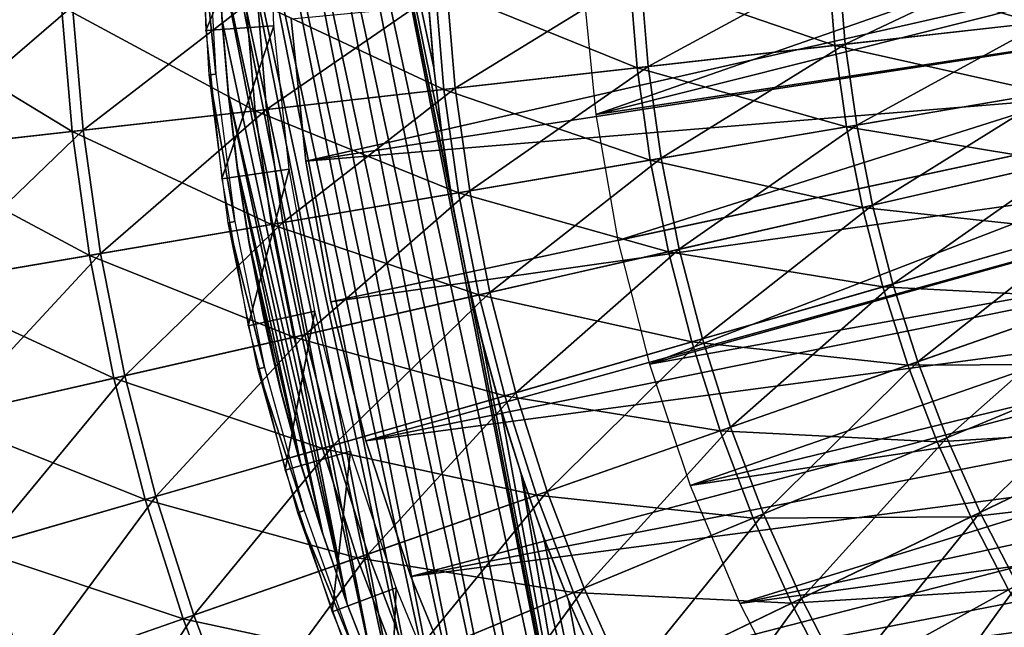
# Model space of a CAD drawing. Header units: millimetres. Extents: x -63 to 63, y -63 to 63.
# Tile 26 of 107: x -33 to -19, y -11 to -2. Entities that reach past the tile are written whole.
import ezdxf

# ---------------------------------------------------------------- set-up
doc = ezdxf.new("R2010")
doc.units = ezdxf.units.MM
doc.header["$LTSCALE"] = 106.095679
for name, color, linetype in [('12', 7, 'CONTINUOUS'), ('14', 7, 'CONTINUOUS'), ('15', 7, 'CONTINUOUS'), ('16', 7, 'CONTINUOUS'), ('17', 7, 'CONTINUOUS'), ('18', 7, 'CONTINUOUS'), ('2', 7, 'CONTINUOUS'), ('21', 7, 'CONTINUOUS'), ('24', 7, 'CONTINUOUS'), ('25', 7, 'CONTINUOUS'), ('26', 7, 'CONTINUOUS'), ('4', 7, 'CONTINUOUS'), ('6', 7, 'CONTINUOUS')]:
    doc.layers.add(name, color=color, linetype=linetype)

msp = doc.modelspace()

# ---------------------------------------------------------------- linework, layer by layer
at = {"layer": '12', "linetype": 'Continuous'}
for points in [[(-18.227, -1.024, 13.614), (-18.141, -2.044, 13.614), (-21.158, -1.188, 12.603), (-18.227, -1.024, 13.614)], [(-21.158, -1.188, 12.603), (-21.058, -2.373, 12.603), (-24.034, -1.35, 11.442), (-21.158, -1.188, 12.603)], [(-21.158, -1.188, 12.603), (-18.141, -2.044, 13.614), (-21.058, -2.373, 12.603), (-21.158, -1.188, 12.603)], [(-24.034, -1.35, 11.442), (-23.921, -2.695, 11.442), (-26.847, -1.508, 10.136), (-24.034, -1.35, 11.442)], [(-24.034, -1.35, 11.442), (-21.058, -2.373, 12.603), (-23.921, -2.695, 11.442), (-24.034, -1.35, 11.442)], [(-26.847, -1.508, 10.136), (-26.72, -3.011, 10.136), (-29.589, -1.662, 8.688), (-26.847, -1.508, 10.136)], [(-26.847, -1.508, 10.136), (-23.921, -2.695, 11.442), (-26.72, -3.011, 10.136), (-26.847, -1.508, 10.136)], [(-29.589, -1.662, 8.688), (-29.45, -3.318, 8.688), (-32.254, -1.811, 7.1), (-29.589, -1.662, 8.688)], [(-29.589, -1.662, 8.688), (-26.72, -3.011, 10.136), (-29.45, -3.318, 8.688), (-29.589, -1.662, 8.688)], [(-32.254, -1.811, 7.1), (-32.102, -3.617, 7.1), (-34.834, -1.956, 5.378), (-32.254, -1.811, 7.1)], [(-32.254, -1.811, 7.1), (-29.45, -3.318, 8.688), (-32.102, -3.617, 7.1), (-32.254, -1.811, 7.1)], [(-34.834, -1.956, 5.378), (-32.102, -3.617, 7.1), (-34.669, -3.906, 5.378), (-34.834, -1.956, 5.378)], [(-18.141, -2.044, 13.614), (-17.998, -3.058, 13.614), (-21.058, -2.373, 12.603), (-18.141, -2.044, 13.614)], [(-21.058, -2.373, 12.603), (-20.892, -3.55, 12.603), (-23.921, -2.695, 11.442), (-21.058, -2.373, 12.603)], [(-21.058, -2.373, 12.603), (-17.998, -3.058, 13.614), (-20.892, -3.55, 12.603), (-21.058, -2.373, 12.603)], [(-23.921, -2.695, 11.442), (-23.732, -4.032, 11.442), (-26.72, -3.011, 10.136), (-23.921, -2.695, 11.442)], [(-23.921, -2.695, 11.442), (-20.892, -3.55, 12.603), (-23.732, -4.032, 11.442), (-23.921, -2.695, 11.442)], [(-26.72, -3.011, 10.136), (-26.509, -4.504, 10.136), (-29.45, -3.318, 8.688), (-26.72, -3.011, 10.136)], [(-26.72, -3.011, 10.136), (-23.732, -4.032, 11.442), (-26.509, -4.504, 10.136), (-26.72, -3.011, 10.136)], [(-17.998, -3.058, 13.614), (-17.798, -4.062, 13.614), (-20.892, -3.55, 12.603), (-17.998, -3.058, 13.614)], [(-29.45, -3.318, 8.688), (-29.217, -4.964, 8.688), (-32.102, -3.617, 7.1), (-29.45, -3.318, 8.688)], [(-29.45, -3.318, 8.688), (-26.509, -4.504, 10.136), (-29.217, -4.964, 8.688), (-29.45, -3.318, 8.688)], [(-20.892, -3.55, 12.603), (-20.66, -4.716, 12.603), (-23.732, -4.032, 11.442), (-20.892, -3.55, 12.603)], [(-20.892, -3.55, 12.603), (-17.798, -4.062, 13.614), (-20.66, -4.716, 12.603), (-20.892, -3.55, 12.603)], [(-32.102, -3.617, 7.1), (-31.848, -5.411, 7.1), (-34.669, -3.906, 5.378), (-32.102, -3.617, 7.1)], [(-32.102, -3.617, 7.1), (-29.217, -4.964, 8.688), (-31.848, -5.411, 7.1), (-32.102, -3.617, 7.1)], [(-34.669, -3.906, 5.378), (-31.848, -5.411, 7.1), (-34.396, -5.844, 5.378), (-34.669, -3.906, 5.378)], [(-23.732, -4.032, 11.442), (-23.469, -5.357, 11.442), (-26.509, -4.504, 10.136), (-23.732, -4.032, 11.442)], [(-23.732, -4.032, 11.442), (-20.66, -4.716, 12.603), (-23.469, -5.357, 11.442), (-23.732, -4.032, 11.442)], [(-17.798, -4.062, 13.614), (-17.542, -5.054, 13.614), (-20.66, -4.716, 12.603), (-17.798, -4.062, 13.614)], [(-26.509, -4.504, 10.136), (-26.215, -5.983, 10.136), (-29.217, -4.964, 8.688), (-26.509, -4.504, 10.136)], [(-26.509, -4.504, 10.136), (-23.469, -5.357, 11.442), (-26.215, -5.983, 10.136), (-26.509, -4.504, 10.136)], [(-20.66, -4.716, 12.603), (-20.363, -5.867, 12.603), (-23.469, -5.357, 11.442), (-20.66, -4.716, 12.603)], [(-20.66, -4.716, 12.603), (-17.542, -5.054, 13.614), (-20.363, -5.867, 12.603), (-20.66, -4.716, 12.603)], [(-29.217, -4.964, 8.688), (-28.893, -6.595, 8.688), (-31.848, -5.411, 7.1), (-29.217, -4.964, 8.688)], [(-29.217, -4.964, 8.688), (-26.215, -5.983, 10.136), (-28.893, -6.595, 8.688), (-29.217, -4.964, 8.688)], [(-17.542, -5.054, 13.614), (-17.231, -6.029, 13.614), (-20.363, -5.867, 12.603), (-17.542, -5.054, 13.614)], [(-31.848, -5.411, 7.1), (-31.495, -7.188, 7.1), (-34.396, -5.844, 5.378), (-31.848, -5.411, 7.1)], [(-31.848, -5.411, 7.1), (-28.893, -6.595, 8.688), (-31.495, -7.188, 7.1), (-31.848, -5.411, 7.1)], [(-23.469, -5.357, 11.442), (-23.131, -6.664, 11.442), (-26.215, -5.983, 10.136), (-23.469, -5.357, 11.442)], [(-23.469, -5.357, 11.442), (-20.363, -5.867, 12.603), (-23.131, -6.664, 11.442), (-23.469, -5.357, 11.442)], [(-34.396, -5.844, 5.378), (-31.495, -7.188, 7.1), (-34.014, -7.763, 5.378), (-34.396, -5.844, 5.378)], [(-26.215, -5.983, 10.136), (-25.838, -7.444, 10.136), (-28.893, -6.595, 8.688), (-26.215, -5.983, 10.136)], [(-26.215, -5.983, 10.136), (-23.131, -6.664, 11.442), (-25.838, -7.444, 10.136), (-26.215, -5.983, 10.136)], [(-20.363, -5.867, 12.603), (-20.002, -6.999, 12.603), (-23.131, -6.664, 11.442), (-20.363, -5.867, 12.603)], [(-20.363, -5.867, 12.603), (-17.231, -6.029, 13.614), (-20.002, -6.999, 12.603), (-20.363, -5.867, 12.603)], [(-17.231, -6.029, 13.614), (-16.866, -6.986, 13.614), (-20.002, -6.999, 12.603), (-17.231, -6.029, 13.614)], [(-28.893, -6.595, 8.688), (-28.478, -8.204, 8.688), (-31.495, -7.188, 7.1), (-28.893, -6.595, 8.688)], [(-28.893, -6.595, 8.688), (-25.838, -7.444, 10.136), (-28.478, -8.204, 8.688), (-28.893, -6.595, 8.688)], [(-23.131, -6.664, 11.442), (-22.721, -7.951, 11.442), (-25.838, -7.444, 10.136), (-23.131, -6.664, 11.442)], [(-23.131, -6.664, 11.442), (-20.002, -6.999, 12.603), (-22.721, -7.951, 11.442), (-23.131, -6.664, 11.442)], [(-20.002, -6.999, 12.603), (-19.579, -8.11, 12.603), (-22.721, -7.951, 11.442), (-20.002, -6.999, 12.603)], [(-20.002, -6.999, 12.603), (-16.866, -6.986, 13.614), (-19.579, -8.11, 12.603), (-20.002, -6.999, 12.603)], [(-16.866, -6.986, 13.614), (-16.448, -7.921, 13.614), (-19.579, -8.11, 12.603), (-16.866, -6.986, 13.614)], [(-31.495, -7.188, 7.1), (-31.042, -8.943, 7.1), (-34.014, -7.763, 5.378), (-31.495, -7.188, 7.1)], [(-31.495, -7.188, 7.1), (-28.478, -8.204, 8.688), (-31.042, -8.943, 7.1), (-31.495, -7.188, 7.1)], [(-25.838, -7.444, 10.136), (-25.38, -8.881, 10.136), (-28.478, -8.204, 8.688), (-25.838, -7.444, 10.136)], [(-25.838, -7.444, 10.136), (-22.721, -7.951, 11.442), (-25.38, -8.881, 10.136), (-25.838, -7.444, 10.136)], [(-34.014, -7.763, 5.378), (-31.042, -8.943, 7.1), (-33.525, -9.658, 5.378), (-34.014, -7.763, 5.378)], [(-22.721, -7.951, 11.442), (-22.24, -9.212, 11.442), (-25.38, -8.881, 10.136), (-22.721, -7.951, 11.442)], [(-22.721, -7.951, 11.442), (-19.579, -8.11, 12.603), (-22.24, -9.212, 11.442), (-22.721, -7.951, 11.442)], [(-19.579, -8.11, 12.603), (-16.448, -7.921, 13.614), (-19.093, -9.195, 12.603), (-19.579, -8.11, 12.603)], [(-16.448, -7.921, 13.614), (-15.978, -8.831, 13.614), (-19.093, -9.195, 12.603), (-16.448, -7.921, 13.614)], [(-19.579, -8.11, 12.603), (-19.093, -9.195, 12.603), (-22.24, -9.212, 11.442), (-19.579, -8.11, 12.603)], [(-28.478, -8.204, 8.688), (-27.973, -9.788, 8.688), (-31.042, -8.943, 7.1), (-28.478, -8.204, 8.688)], [(-28.478, -8.204, 8.688), (-25.38, -8.881, 10.136), (-27.973, -9.788, 8.688), (-28.478, -8.204, 8.688)], [(-19.093, -9.195, 12.603), (-15.978, -8.831, 13.614), (-18.547, -10.251, 12.603), (-19.093, -9.195, 12.603)], [(-31.042, -8.943, 7.1), (-30.492, -10.67, 7.1), (-33.525, -9.658, 5.378), (-31.042, -8.943, 7.1)], [(-31.042, -8.943, 7.1), (-27.973, -9.788, 8.688), (-30.492, -10.67, 7.1), (-31.042, -8.943, 7.1)], [(-25.38, -8.881, 10.136), (-24.842, -10.29, 10.136), (-27.973, -9.788, 8.688), (-25.38, -8.881, 10.136)], [(-25.38, -8.881, 10.136), (-22.24, -9.212, 11.442), (-24.842, -10.29, 10.136), (-25.38, -8.881, 10.136)], [(-22.24, -9.212, 11.442), (-21.688, -10.444, 11.442), (-24.842, -10.29, 10.136), (-22.24, -9.212, 11.442)], [(-22.24, -9.212, 11.442), (-19.093, -9.195, 12.603), (-21.688, -10.444, 11.442), (-22.24, -9.212, 11.442)], [(-19.093, -9.195, 12.603), (-18.547, -10.251, 12.603), (-21.688, -10.444, 11.442), (-19.093, -9.195, 12.603)], [(-33.525, -9.658, 5.378), (-30.492, -10.67, 7.1), (-32.931, -11.523, 5.378), (-33.525, -9.658, 5.378)], [(-27.973, -9.788, 8.688), (-27.38, -11.341, 8.688), (-30.492, -10.67, 7.1), (-27.973, -9.788, 8.688)], [(-27.973, -9.788, 8.688), (-24.842, -10.29, 10.136), (-27.38, -11.341, 8.688), (-27.973, -9.788, 8.688)], [(-21.688, -10.444, 11.442), (-18.547, -10.251, 12.603), (-21.068, -11.644, 11.442), (-21.688, -10.444, 11.442)], [(-18.547, -10.251, 12.603), (-17.943, -11.275, 12.603), (-21.068, -11.644, 11.442), (-18.547, -10.251, 12.603)], [(-24.842, -10.29, 10.136), (-24.226, -11.667, 10.136), (-27.38, -11.341, 8.688), (-24.842, -10.29, 10.136)], [(-24.842, -10.29, 10.136), (-21.688, -10.444, 11.442), (-24.226, -11.667, 10.136), (-24.842, -10.29, 10.136)], [(-21.688, -10.444, 11.442), (-21.068, -11.644, 11.442), (-24.226, -11.667, 10.136), (-21.688, -10.444, 11.442)], [(-30.492, -10.67, 7.1), (-29.846, -12.362, 7.1), (-32.931, -11.523, 5.378), (-30.492, -10.67, 7.1)], [(-30.492, -10.67, 7.1), (-27.38, -11.341, 8.688), (-29.846, -12.362, 7.1), (-30.492, -10.67, 7.1)]]:
    msp.add_3dface(points, dxfattribs=at)
at = {"layer": '14', "color": 251, "linetype": 'Continuous', "true_color": 0x4c4c4c}
for points in [[(-29.088, -7.34, -36), (-29.332, -6.294, -36), (-29.081, -7.36, -236), (-29.088, -7.34, -36)], [(-29.081, -7.36, -236), (-29.332, -6.294, -36), (-29.332, -6.294, -236), (-29.081, -7.36, -236)], [(-28.807, -8.377, -36), (-29.088, -7.34, -36), (-29.081, -7.36, -236), (-28.807, -8.377, -36)], [(-28.794, -8.409, -236), (-28.807, -8.377, -36), (-29.081, -7.36, -236), (-28.794, -8.409, -236)], [(-28.488, -9.403, -36), (-28.807, -8.377, -36), (-28.794, -8.409, -236), (-28.488, -9.403, -36)], [(-28.473, -9.441, -236), (-28.488, -9.403, -36), (-28.794, -8.409, -236), (-28.473, -9.441, -236)], [(-28.134, -10.416, -36), (-28.488, -9.403, -36), (-28.473, -9.441, -236), (-28.134, -10.416, -36)], [(-28.118, -10.456, -236), (-28.134, -10.416, -36), (-28.473, -9.441, -236), (-28.118, -10.456, -236)], [(-27.743, -11.416, -36), (-28.134, -10.416, -36), (-28.118, -10.456, -236), (-27.743, -11.416, -36)], [(-27.727, -11.454, -236), (-27.743, -11.416, -36), (-28.118, -10.456, -236), (-27.727, -11.454, -236)]]:
    msp.add_3dface(points, dxfattribs=at)
at = {"layer": '15', "color": 251, "linetype": 'Continuous', "true_color": 0x4c4c4c}
for points in [[(-29.931, -2.034, -36), (-29.985, -0.957, -36), (-29.983, -0.946, -236), (-29.931, -2.034, -36)], [(-29.929, -2.012, -236), (-29.931, -2.034, -36), (-29.983, -0.946, -236), (-29.929, -2.012, -236)], [(-29.839, -3.108, -36), (-29.931, -2.034, -36), (-29.929, -2.012, -236), (-29.839, -3.108, -36)], [(-29.837, -3.079, -236), (-29.839, -3.108, -36), (-29.929, -2.012, -236), (-29.837, -3.079, -236)], [(-29.708, -4.177, -36), (-29.839, -3.108, -36), (-29.837, -3.079, -236), (-29.708, -4.177, -36)], [(-29.707, -4.149, -236), (-29.708, -4.177, -36), (-29.837, -3.079, -236), (-29.707, -4.149, -236)], [(-29.539, -5.239, -36), (-29.708, -4.177, -36), (-29.707, -4.149, -236), (-29.539, -5.239, -36)], [(-29.539, -5.221, -236), (-29.539, -5.239, -36), (-29.707, -4.149, -236), (-29.539, -5.221, -236)], [(-29.332, -6.294, -236), (-29.539, -5.239, -36), (-29.539, -5.221, -236), (-29.332, -6.294, -236)], [(-29.332, -6.294, -236), (-29.332, -6.294, -36), (-29.539, -5.239, -36), (-29.332, -6.294, -236)]]:
    msp.add_3dface(points, dxfattribs=at)
at = {"layer": '16', "color": 251, "linetype": 'Continuous', "true_color": 0x4c4c4c}
for points in [[(-26.166, -6.645, -236), (-26.399, -5.665, -236), (-26.174, -6.629, -36), (-26.166, -6.645, -236)], [(-26.174, -6.629, -36), (-26.399, -5.665, -236), (-26.399, -5.665, -36), (-26.174, -6.629, -36)], [(-25.902, -7.608, -236), (-26.166, -6.645, -236), (-26.174, -6.629, -36), (-25.902, -7.608, -236)], [(-25.913, -7.585, -36), (-25.902, -7.608, -236), (-26.174, -6.629, -36), (-25.913, -7.585, -36)], [(-25.605, -8.554, -236), (-25.902, -7.608, -236), (-25.913, -7.585, -36), (-25.605, -8.554, -236)], [(-25.617, -8.532, -36), (-25.605, -8.554, -236), (-25.913, -7.585, -36), (-25.617, -8.532, -36)], [(-25.276, -9.485, -236), (-25.605, -8.554, -236), (-25.617, -8.532, -36), (-25.276, -9.485, -236)], [(-25.286, -9.467, -36), (-25.276, -9.485, -236), (-25.617, -8.532, -36), (-25.286, -9.467, -36)], [(-24.916, -10.398, -236), (-25.276, -9.485, -236), (-25.286, -9.467, -36), (-24.916, -10.398, -236)], [(-24.92, -10.391, -36), (-24.916, -10.398, -236), (-25.286, -9.467, -36), (-24.92, -10.391, -36)], [(-24.523, -11.295, -236), (-24.916, -10.398, -236), (-24.92, -10.391, -36), (-24.523, -11.295, -236)], [(-24.521, -11.301, -36), (-24.523, -11.295, -236), (-24.92, -10.391, -36), (-24.521, -11.301, -36)]]:
    msp.add_3dface(points, dxfattribs=at)
at = {"layer": '17', "color": 251, "linetype": 'Continuous', "true_color": 0x4c4c4c}
for points in [[(-26.863, -2.698, -236), (-26.945, -1.711, -236), (-26.943, -1.75, -36), (-26.863, -2.698, -236)], [(-26.861, -2.735, -36), (-26.863, -2.698, -236), (-26.943, -1.75, -36), (-26.861, -2.735, -36)], [(-26.745, -3.686, -236), (-26.863, -2.698, -236), (-26.861, -2.735, -36), (-26.745, -3.686, -236)], [(-26.743, -3.717, -36), (-26.745, -3.686, -236), (-26.861, -2.735, -36), (-26.743, -3.717, -36)], [(-26.59, -4.675, -236), (-26.745, -3.686, -236), (-26.743, -3.717, -36), (-26.59, -4.675, -236)], [(-26.589, -4.694, -36), (-26.59, -4.675, -236), (-26.743, -3.717, -36), (-26.589, -4.694, -36)], [(-26.399, -5.665, -36), (-26.399, -5.665, -236), (-26.59, -4.675, -236), (-26.399, -5.665, -36)], [(-26.399, -5.665, -36), (-26.59, -4.675, -236), (-26.589, -4.694, -36), (-26.399, -5.665, -36)]]:
    msp.add_3dface(points, dxfattribs=at)
at = {"layer": '18', "color": 251, "linetype": 'Continuous', "true_color": 0x4c4c4c}
for points in [[(-23.996, -17.998, -236), (-29.285, 6.495, -236), (-29.034, 7.541, -236), (-23.996, -17.998, -236)], [(-23.996, -17.998, -236), (-29.034, 7.541, -236), (-26.399, -5.665, -236), (-23.996, -17.998, -236)], [(-26.399, -5.665, -236), (-29.034, 7.541, -236), (-26.59, -4.675, -236), (-26.399, -5.665, -236)], [(-29.034, 7.541, -236), (-26.945, -1.711, -236), (-26.863, -2.698, -236), (-29.034, 7.541, -236)], [(-29.034, 7.541, -236), (-26.863, -2.698, -236), (-26.745, -3.686, -236), (-29.034, 7.541, -236)], [(-29.034, 7.541, -236), (-26.745, -3.686, -236), (-26.59, -4.675, -236), (-29.034, 7.541, -236)], [(-24.634, -17.114, -236), (-29.499, 5.438, -236), (-29.285, 6.495, -236), (-24.634, -17.114, -236)], [(-23.996, -17.998, -236), (-24.634, -17.114, -236), (-29.285, 6.495, -236), (-23.996, -17.998, -236)], [(-25.24, -16.208, -236), (-29.676, 4.374, -236), (-29.499, 5.438, -236), (-25.24, -16.208, -236)], [(-24.634, -17.114, -236), (-25.24, -16.208, -236), (-29.499, 5.438, -236), (-24.634, -17.114, -236)], [(-25.811, -15.284, -236), (-29.815, 3.306, -236), (-29.676, 4.374, -236), (-25.811, -15.284, -236)], [(-25.24, -16.208, -236), (-25.811, -15.284, -236), (-29.676, 4.374, -236), (-25.24, -16.208, -236)], [(-26.346, -14.347, -236), (-29.916, 2.24, -236), (-29.815, 3.306, -236), (-26.346, -14.347, -236)], [(-25.811, -15.284, -236), (-26.346, -14.347, -236), (-29.815, 3.306, -236), (-25.811, -15.284, -236)], [(-26.842, -13.398, -236), (-29.977, 1.179, -236), (-29.916, 2.24, -236), (-26.842, -13.398, -236)], [(-26.346, -14.347, -236), (-26.842, -13.398, -236), (-29.916, 2.24, -236), (-26.346, -14.347, -236)], [(-27.302, -12.434, -236), (-29.999, 0.117, -236), (-29.977, 1.179, -236), (-27.302, -12.434, -236)], [(-26.842, -13.398, -236), (-27.302, -12.434, -236), (-29.977, 1.179, -236), (-26.842, -13.398, -236)], [(-27.302, -12.434, -236), (-27.727, -11.454, -236), (-29.999, 0.117, -236), (-27.302, -12.434, -236)], [(-27.727, -11.454, -236), (-29.983, -0.946, -236), (-29.999, 0.117, -236), (-27.727, -11.454, -236)], [(-27.727, -11.454, -236), (-28.118, -10.456, -236), (-29.983, -0.946, -236), (-27.727, -11.454, -236)], [(-28.118, -10.456, -236), (-29.929, -2.012, -236), (-29.983, -0.946, -236), (-28.118, -10.456, -236)], [(-28.118, -10.456, -236), (-29.837, -3.079, -236), (-29.929, -2.012, -236), (-28.118, -10.456, -236)], [(-28.118, -10.456, -236), (-28.473, -9.441, -236), (-29.837, -3.079, -236), (-28.118, -10.456, -236)], [(-28.473, -9.441, -236), (-29.707, -4.149, -236), (-29.837, -3.079, -236), (-28.473, -9.441, -236)], [(-28.473, -9.441, -236), (-28.794, -8.409, -236), (-29.707, -4.149, -236), (-28.473, -9.441, -236)], [(-28.794, -8.409, -236), (-29.539, -5.221, -236), (-29.707, -4.149, -236), (-28.794, -8.409, -236)], [(-28.794, -8.409, -236), (-29.081, -7.36, -236), (-29.539, -5.221, -236), (-28.794, -8.409, -236)], [(-29.081, -7.36, -236), (-29.332, -6.294, -236), (-29.539, -5.221, -236), (-29.081, -7.36, -236)], [(-23.996, -17.998, -236), (-26.399, -5.665, -236), (-26.166, -6.645, -236), (-23.996, -17.998, -236)], [(-23.996, -17.998, -236), (-26.166, -6.645, -236), (-25.902, -7.608, -236), (-23.996, -17.998, -236)], [(-23.996, -17.998, -236), (-25.902, -7.608, -236), (-25.605, -8.554, -236), (-23.996, -17.998, -236)], [(-23.33, -18.856, -236), (-23.996, -17.998, -236), (-25.605, -8.554, -236), (-23.33, -18.856, -236)], [(-23.33, -18.856, -236), (-25.605, -8.554, -236), (-25.276, -9.485, -236), (-23.33, -18.856, -236)], [(-23.33, -18.856, -236), (-25.276, -9.485, -236), (-24.916, -10.398, -236), (-23.33, -18.856, -236)], [(-23.33, -18.856, -236), (-24.916, -10.398, -236), (-24.523, -11.295, -236), (-23.33, -18.856, -236)]]:
    msp.add_3dface(points, dxfattribs=at)
at = {"layer": '2', "color": 4, "linetype": 'Continuous'}
for points in [[(-29.256, 0, -0.193), (-30.243, 0, -29.793), (-30.166, -2.158, -29.793), (-29.256, 0, -0.193)], [(-29.182, -2.087, -0.193), (-29.256, 0, -0.193), (-30.166, -2.158, -29.793), (-29.182, -2.087, -0.193)], [(-29.935, -4.304, -29.793), (-29.182, -2.087, -0.193), (-30.166, -2.158, -29.793), (-29.935, -4.304, -29.793)], [(-28.959, -4.164, -0.193), (-29.182, -2.087, -0.193), (-29.935, -4.304, -29.793), (-28.959, -4.164, -0.193)], [(-29.552, -6.429, -29.793), (-28.959, -4.164, -0.193), (-29.935, -4.304, -29.793), (-29.552, -6.429, -29.793)], [(-28.588, -6.219, -0.193), (-28.959, -4.164, -0.193), (-29.552, -6.429, -29.793), (-28.588, -6.219, -0.193)], [(-29.018, -8.52, -29.793), (-28.588, -6.219, -0.193), (-29.552, -6.429, -29.793), (-29.018, -8.52, -29.793)], [(-28.071, -8.242, -0.193), (-28.588, -6.219, -0.193), (-29.018, -8.52, -29.793), (-28.071, -8.242, -0.193)], [(-28.336, -10.569, -29.793), (-28.071, -8.242, -0.193), (-29.018, -8.52, -29.793), (-28.336, -10.569, -29.793)], [(-27.412, -10.224, -0.193), (-28.071, -8.242, -0.193), (-28.336, -10.569, -29.793), (-27.412, -10.224, -0.193)], [(-27.51, -12.563, -29.793), (-27.412, -10.224, -0.193), (-28.336, -10.569, -29.793), (-27.51, -12.563, -29.793)], [(-26.613, -12.154, -0.193), (-27.412, -10.224, -0.193), (-27.51, -12.563, -29.793), (-26.613, -12.154, -0.193)]]:
    msp.add_3dface(points, dxfattribs=at)
at = {"layer": '21', "linetype": 'Continuous'}
for points in [[(-24.703, -1.528, -201), (-24.519, -3.37, -201), (-12.983, 0.655, -201), (-24.703, -1.528, -201)], [(-12.983, 0.655, -201), (-24.519, -3.37, -201), (-12.991, -0.479, -201), (-12.983, 0.655, -201)], [(-12.991, -0.479, -201), (-24.519, -3.37, -201), (-12.9, -1.609, -201), (-12.991, -0.479, -201)], [(-24.519, -3.37, -201), (-24.199, -5.193, -201), (-12.9, -1.609, -201), (-24.519, -3.37, -201)], [(-12.9, -1.609, -201), (-24.199, -5.193, -201), (-12.711, -2.728, -201), (-12.9, -1.609, -201)], [(-24.199, -5.193, -201), (-23.743, -6.987, -201), (-12.711, -2.728, -201), (-24.199, -5.193, -201)], [(-12.711, -2.728, -201), (-23.743, -6.987, -201), (-12.425, -3.825, -201), (-12.711, -2.728, -201)], [(-12.425, -3.825, -201), (-23.743, -6.987, -201), (-12.044, -4.893, -201), (-12.425, -3.825, -201)], [(-23.743, -6.987, -201), (-23.155, -8.742, -201), (-12.044, -4.893, -201), (-23.743, -6.987, -201)], [(-12.044, -4.893, -201), (-23.155, -8.742, -201), (-11.572, -5.924, -201), (-12.044, -4.893, -201)], [(-11.572, -5.924, -201), (-23.155, -8.742, -201), (-11.011, -6.91, -201), (-11.572, -5.924, -201)], [(-23.155, -8.742, -201), (-22.437, -10.448, -201), (-11.011, -6.91, -201), (-23.155, -8.742, -201)], [(-11.011, -6.91, -201), (-22.437, -10.448, -201), (-10.367, -7.844, -201), (-11.011, -6.91, -201)], [(-10.367, -7.844, -201), (-22.437, -10.448, -201), (-9.644, -8.717, -201), (-10.367, -7.844, -201)], [(-22.437, -10.448, -201), (-21.593, -12.095, -201), (-9.644, -8.717, -201), (-22.437, -10.448, -201)], [(-9.644, -8.717, -201), (-21.593, -12.095, -201), (-8.847, -9.525, -201), (-9.644, -8.717, -201)], [(-21.593, -12.095, -201), (-20.629, -13.675, -201), (-8.847, -9.525, -201), (-21.593, -12.095, -201)], [(-8.847, -9.525, -201), (-20.629, -13.675, -201), (-7.984, -10.26, -201), (-8.847, -9.525, -201)], [(-7.984, -10.26, -201), (-20.629, -13.675, -201), (-7.059, -10.917, -201), (-7.984, -10.26, -201)]]:
    msp.add_3dface(points, dxfattribs=at)
at = {"layer": '24', "linetype": 'Continuous'}
for points in [[(-28.932, -1.987, -238), (-12.991, -0.479, -238), (-28.716, -4.046, -238), (-28.932, -1.987, -238)], [(-12.991, -0.479, -238), (-12.9, -1.609, -238), (-28.716, -4.046, -238), (-12.991, -0.479, -238)], [(-12.9, -1.609, -238), (-12.711, -2.728, -238), (-28.716, -4.046, -238), (-12.9, -1.609, -238)], [(-28.716, -4.046, -238), (-12.711, -2.728, -238), (-28.354, -6.085, -238), (-28.716, -4.046, -238)], [(-12.711, -2.728, -238), (-12.425, -3.825, -238), (-28.354, -6.085, -238), (-12.711, -2.728, -238)], [(-28.354, -6.085, -238), (-12.425, -3.825, -238), (-27.848, -8.092, -238), (-28.354, -6.085, -238)], [(-12.425, -3.825, -238), (-12.044, -4.893, -238), (-27.848, -8.092, -238), (-12.425, -3.825, -238)], [(-12.044, -4.893, -238), (-11.572, -5.924, -238), (-27.848, -8.092, -238), (-12.044, -4.893, -238)], [(-27.848, -8.092, -238), (-11.572, -5.924, -238), (-27.2, -10.058, -238), (-27.848, -8.092, -238)], [(-11.572, -5.924, -238), (-11.011, -6.91, -238), (-27.2, -10.058, -238), (-11.572, -5.924, -238)], [(-11.011, -6.91, -238), (-10.367, -7.844, -238), (-27.2, -10.058, -238), (-11.011, -6.91, -238)], [(-27.2, -10.058, -238), (-10.367, -7.844, -238), (-26.413, -11.973, -238), (-27.2, -10.058, -238)], [(-10.367, -7.844, -238), (-9.644, -8.718, -238), (-26.413, -11.973, -238), (-10.367, -7.844, -238)], [(-21.97, -18.929, -238), (2.728, -12.711, -238), (27.802, -8.248, -238), (-21.97, -18.929, -238)], [(27.143, -10.211, -238), (-21.97, -18.929, -238), (27.802, -8.248, -238), (27.143, -10.211, -238)], [(-9.644, -8.718, -238), (-8.847, -9.525, -238), (-26.413, -11.973, -238), (-9.644, -8.718, -238)], [(-26.413, -11.973, -238), (-8.847, -9.525, -238), (-25.492, -13.827, -238), (-26.413, -11.973, -238)], [(-8.847, -9.525, -238), (-7.984, -10.26, -238), (-25.492, -13.827, -238), (-8.847, -9.525, -238)], [(-7.984, -10.26, -238), (-7.059, -10.916, -238), (-25.492, -13.827, -238), (-7.984, -10.26, -238)], [(-20.564, -20.448, -238), (-21.97, -18.929, -238), (27.143, -10.211, -238), (-20.564, -20.448, -238)], [(-20.564, -20.448, -238), (27.143, -10.211, -238), (3.399, -15.839, -238), (-20.564, -20.448, -238)]]:
    msp.add_3dface(points, dxfattribs=at)
at = {"layer": '25', "linetype": 'Continuous'}
for points in [[(-28.354, -6.085, -238), (-27.848, -8.092, -238), (-28.354, -6.085, -236), (-28.354, -6.085, -238)], [(-28.354, -6.085, -236), (-27.848, -8.092, -238), (-27.848, -8.092, -236), (-28.354, -6.085, -236)], [(-27.848, -8.092, -238), (-27.2, -10.058, -238), (-27.848, -8.092, -236), (-27.848, -8.092, -238)], [(-27.848, -8.092, -236), (-27.2, -10.058, -238), (-27.2, -10.058, -236), (-27.848, -8.092, -236)], [(-27.2, -10.058, -238), (-26.413, -11.973, -238), (-27.2, -10.058, -236), (-27.2, -10.058, -238)], [(-27.2, -10.058, -236), (-26.413, -11.973, -238), (-26.413, -11.973, -236), (-27.2, -10.058, -236)]]:
    msp.add_3dface(points, dxfattribs=at)
at = {"layer": '26', "linetype": 'Continuous'}
for points in [[(-28.932, -1.987, -238), (-28.716, -4.046, -238), (-28.932, -1.987, -236), (-28.932, -1.987, -238)], [(-28.932, -1.987, -236), (-28.716, -4.046, -238), (-28.716, -4.046, -236), (-28.932, -1.987, -236)], [(-28.716, -4.046, -238), (-28.354, -6.085, -238), (-28.716, -4.046, -236), (-28.716, -4.046, -238)], [(-28.354, -6.085, -238), (-28.354, -6.085, -236), (-28.716, -4.046, -236), (-28.354, -6.085, -238)]]:
    msp.add_3dface(points, dxfattribs=at)
at = {"layer": '4', "color": 251, "linetype": 'Continuous', "true_color": 0x4c4c4c}
for points in [[(-30.143, -0.639, -35.754), (-30.02, -2.787, -35.754), (-30.24, -0.641, -30.203), (-30.143, -0.639, -35.754)], [(-30.24, -0.641, -30.203), (-30.02, -2.787, -35.754), (-30.117, -2.796, -30.203), (-30.24, -0.641, -30.203)], [(-30.02, -2.787, -35.754), (-29.745, -4.922, -35.754), (-30.117, -2.796, -30.203), (-30.02, -2.787, -35.754)], [(-30.117, -2.796, -30.203), (-29.745, -4.922, -35.754), (-29.841, -4.938, -30.203), (-30.117, -2.796, -30.203)], [(-29.745, -4.922, -35.754), (-29.318, -7.031, -35.754), (-29.841, -4.938, -30.203), (-29.745, -4.922, -35.754)], [(-29.841, -4.938, -30.203), (-29.318, -7.031, -35.754), (-29.412, -7.054, -30.203), (-29.841, -4.938, -30.203)], [(-29.318, -7.031, -35.754), (-28.742, -9.105, -35.754), (-29.412, -7.054, -30.203), (-29.318, -7.031, -35.754)], [(-29.412, -7.054, -30.203), (-28.742, -9.105, -35.754), (-28.834, -9.134, -30.203), (-29.412, -7.054, -30.203)], [(-28.742, -9.105, -35.754), (-28.019, -11.132, -35.754), (-28.834, -9.134, -30.203), (-28.742, -9.105, -35.754)], [(-28.834, -9.134, -30.203), (-28.019, -11.132, -35.754), (-28.109, -11.168, -30.203), (-28.834, -9.134, -30.203)]]:
    msp.add_3dface(points, dxfattribs=at)
at = {"layer": '6', "linetype": 'Continuous'}
for points in [[(-20.909, -2.356, 14.255), (-18.091, -1.016, 15.227), (-21.008, -1.18, 14.255), (-20.909, -2.356, 14.255)], [(-18.005, -2.029, 15.227), (-18.091, -1.016, 15.227), (-20.909, -2.356, 14.255), (-18.005, -2.029, 15.227)], [(-23.762, -2.677, 13.14), (-21.008, -1.18, 14.255), (-23.874, -1.341, 13.14), (-23.762, -2.677, 13.14)], [(-20.909, -2.356, 14.255), (-21.008, -1.18, 14.255), (-23.762, -2.677, 13.14), (-20.909, -2.356, 14.255)], [(-26.556, -2.992, 11.884), (-23.874, -1.341, 13.14), (-26.682, -1.498, 11.884), (-26.556, -2.992, 11.884)], [(-23.762, -2.677, 13.14), (-23.874, -1.341, 13.14), (-26.556, -2.992, 11.884), (-23.762, -2.677, 13.14)], [(-29.285, -3.3, 10.491), (-26.682, -1.498, 11.884), (-29.423, -1.652, 10.491), (-29.285, -3.3, 10.491)], [(-26.556, -2.992, 11.884), (-26.682, -1.498, 11.884), (-29.285, -3.3, 10.491), (-26.556, -2.992, 11.884)], [(-31.941, -3.599, 8.963), (-29.423, -1.652, 10.491), (-32.093, -1.802, 8.963), (-31.941, -3.599, 8.963)], [(-29.285, -3.3, 10.491), (-29.423, -1.652, 10.491), (-31.941, -3.599, 8.963), (-29.285, -3.3, 10.491)], [(-34.52, -3.889, 7.304), (-32.093, -1.802, 8.963), (-34.683, -1.948, 7.304), (-34.52, -3.889, 7.304)], [(-31.941, -3.599, 8.963), (-32.093, -1.802, 8.963), (-34.52, -3.889, 7.304), (-31.941, -3.599, 8.963)], [(-20.744, -3.525, 14.255), (-18.005, -2.029, 15.227), (-20.909, -2.356, 14.255), (-20.744, -3.525, 14.255)], [(-17.863, -3.035, 15.227), (-18.005, -2.029, 15.227), (-20.744, -3.525, 14.255), (-17.863, -3.035, 15.227)], [(-23.574, -4.005, 13.14), (-20.909, -2.356, 14.255), (-23.762, -2.677, 13.14), (-23.574, -4.005, 13.14)], [(-20.744, -3.525, 14.255), (-20.909, -2.356, 14.255), (-23.574, -4.005, 13.14), (-20.744, -3.525, 14.255)], [(-26.346, -4.476, 11.884), (-23.762, -2.677, 13.14), (-26.556, -2.992, 11.884), (-26.346, -4.476, 11.884)], [(-23.574, -4.005, 13.14), (-23.762, -2.677, 13.14), (-26.346, -4.476, 11.884), (-23.574, -4.005, 13.14)], [(-29.053, -4.936, 10.491), (-26.556, -2.992, 11.884), (-29.285, -3.3, 10.491), (-29.053, -4.936, 10.491)], [(-26.346, -4.476, 11.884), (-26.556, -2.992, 11.884), (-29.053, -4.936, 10.491), (-26.346, -4.476, 11.884)], [(-20.514, -4.682, 14.255), (-17.863, -3.035, 15.227), (-20.744, -3.525, 14.255), (-20.514, -4.682, 14.255)], [(-17.665, -4.032, 15.227), (-17.863, -3.035, 15.227), (-20.514, -4.682, 14.255), (-17.665, -4.032, 15.227)], [(-31.689, -5.384, 8.963), (-29.285, -3.3, 10.491), (-31.941, -3.599, 8.963), (-31.689, -5.384, 8.963)], [(-29.053, -4.936, 10.491), (-29.285, -3.3, 10.491), (-31.689, -5.384, 8.963), (-29.053, -4.936, 10.491)], [(-23.312, -5.321, 13.14), (-20.744, -3.525, 14.255), (-23.574, -4.005, 13.14), (-23.312, -5.321, 13.14)], [(-20.514, -4.682, 14.255), (-20.744, -3.525, 14.255), (-23.312, -5.321, 13.14), (-20.514, -4.682, 14.255)], [(-34.247, -5.819, 7.304), (-31.941, -3.599, 8.963), (-34.52, -3.889, 7.304), (-34.247, -5.819, 7.304)], [(-31.689, -5.384, 8.963), (-31.941, -3.599, 8.963), (-34.247, -5.819, 7.304), (-31.689, -5.384, 8.963)], [(-26.054, -5.947, 11.884), (-23.574, -4.005, 13.14), (-26.346, -4.476, 11.884), (-26.054, -5.947, 11.884)], [(-23.312, -5.321, 13.14), (-23.574, -4.005, 13.14), (-26.054, -5.947, 11.884), (-23.312, -5.321, 13.14)], [(-20.219, -5.825, 14.255), (-17.665, -4.032, 15.227), (-20.514, -4.682, 14.255), (-20.219, -5.825, 14.255)], [(-17.411, -5.016, 15.227), (-17.665, -4.032, 15.227), (-20.219, -5.825, 14.255), (-17.411, -5.016, 15.227)], [(-28.731, -6.558, 10.491), (-26.346, -4.476, 11.884), (-29.053, -4.936, 10.491), (-28.731, -6.558, 10.491)], [(-26.054, -5.947, 11.884), (-26.346, -4.476, 11.884), (-28.731, -6.558, 10.491), (-26.054, -5.947, 11.884)], [(-22.977, -6.62, 13.14), (-20.514, -4.682, 14.255), (-23.312, -5.321, 13.14), (-22.977, -6.62, 13.14)], [(-20.219, -5.825, 14.255), (-20.514, -4.682, 14.255), (-22.977, -6.62, 13.14), (-20.219, -5.825, 14.255)], [(-31.337, -7.153, 8.963), (-29.053, -4.936, 10.491), (-31.689, -5.384, 8.963), (-31.337, -7.153, 8.963)], [(-28.731, -6.558, 10.491), (-29.053, -4.936, 10.491), (-31.337, -7.153, 8.963), (-28.731, -6.558, 10.491)], [(-19.861, -6.95, 14.255), (-17.411, -5.016, 15.227), (-20.219, -5.825, 14.255), (-19.861, -6.95, 14.255)], [(-17.102, -5.984, 15.227), (-17.411, -5.016, 15.227), (-19.861, -6.95, 14.255), (-17.102, -5.984, 15.227)], [(-33.867, -7.73, 7.304), (-31.689, -5.384, 8.963), (-34.247, -5.819, 7.304), (-33.867, -7.73, 7.304)], [(-31.337, -7.153, 8.963), (-31.689, -5.384, 8.963), (-33.867, -7.73, 7.304), (-31.337, -7.153, 8.963)], [(-25.679, -7.398, 11.884), (-23.312, -5.321, 13.14), (-26.054, -5.947, 11.884), (-25.679, -7.398, 11.884)], [(-22.977, -6.62, 13.14), (-23.312, -5.321, 13.14), (-25.679, -7.398, 11.884), (-22.977, -6.62, 13.14)], [(-22.57, -7.898, 13.14), (-20.219, -5.825, 14.255), (-22.977, -6.62, 13.14), (-22.57, -7.898, 13.14)], [(-19.861, -6.95, 14.255), (-20.219, -5.825, 14.255), (-22.57, -7.898, 13.14), (-19.861, -6.95, 14.255)], [(-28.318, -8.158, 10.491), (-26.054, -5.947, 11.884), (-28.731, -6.558, 10.491), (-28.318, -8.158, 10.491)], [(-25.679, -7.398, 11.884), (-26.054, -5.947, 11.884), (-28.318, -8.158, 10.491), (-25.679, -7.398, 11.884)], [(-19.44, -8.052, 14.255), (-17.102, -5.984, 15.227), (-19.861, -6.95, 14.255), (-19.44, -8.052, 14.255)], [(-16.74, -6.934, 15.227), (-17.102, -5.984, 15.227), (-19.44, -8.052, 14.255), (-16.74, -6.934, 15.227)], [(-30.887, -8.898, 8.963), (-28.731, -6.558, 10.491), (-31.337, -7.153, 8.963), (-30.887, -8.898, 8.963)], [(-28.318, -8.158, 10.491), (-28.731, -6.558, 10.491), (-30.887, -8.898, 8.963), (-28.318, -8.158, 10.491)], [(-25.224, -8.826, 11.884), (-22.977, -6.62, 13.14), (-25.679, -7.398, 11.884), (-25.224, -8.826, 11.884)], [(-22.57, -7.898, 13.14), (-22.977, -6.62, 13.14), (-25.224, -8.826, 11.884), (-22.57, -7.898, 13.14)], [(-22.092, -9.151, 13.14), (-19.861, -6.95, 14.255), (-22.57, -7.898, 13.14), (-22.092, -9.151, 13.14)], [(-19.44, -8.052, 14.255), (-19.861, -6.95, 14.255), (-22.092, -9.151, 13.14), (-19.44, -8.052, 14.255)], [(-18.958, -9.13, 14.255), (-16.74, -6.934, 15.227), (-19.44, -8.052, 14.255), (-18.958, -9.13, 14.255)], [(-16.325, -7.862, 15.227), (-16.74, -6.934, 15.227), (-18.958, -9.13, 14.255), (-16.325, -7.862, 15.227)], [(-33.38, -9.617, 7.304), (-31.337, -7.153, 8.963), (-33.867, -7.73, 7.304), (-33.38, -9.617, 7.304)], [(-30.887, -8.898, 8.963), (-31.337, -7.153, 8.963), (-33.38, -9.617, 7.304), (-30.887, -8.898, 8.963)], [(-27.816, -9.733, 10.491), (-25.679, -7.398, 11.884), (-28.318, -8.158, 10.491), (-27.816, -9.733, 10.491)], [(-25.224, -8.826, 11.884), (-25.679, -7.398, 11.884), (-27.816, -9.733, 10.491), (-25.224, -8.826, 11.884)], [(-24.69, -10.227, 11.884), (-22.57, -7.898, 13.14), (-25.224, -8.826, 11.884), (-24.69, -10.227, 11.884)], [(-22.092, -9.151, 13.14), (-22.57, -7.898, 13.14), (-24.69, -10.227, 11.884), (-22.092, -9.151, 13.14)], [(-18.416, -10.178, 14.255), (-16.325, -7.862, 15.227), (-18.958, -9.13, 14.255), (-18.416, -10.178, 14.255)], [(-21.544, -10.375, 13.14), (-19.44, -8.052, 14.255), (-22.092, -9.151, 13.14), (-21.544, -10.375, 13.14)], [(-18.958, -9.13, 14.255), (-19.44, -8.052, 14.255), (-21.544, -10.375, 13.14), (-18.958, -9.13, 14.255)], [(-30.34, -10.616, 8.963), (-28.318, -8.158, 10.491), (-30.887, -8.898, 8.963), (-30.34, -10.616, 8.963)], [(-27.816, -9.733, 10.491), (-28.318, -8.158, 10.491), (-30.34, -10.616, 8.963), (-27.816, -9.733, 10.491)], [(-27.227, -11.278, 10.491), (-25.224, -8.826, 11.884), (-27.816, -9.733, 10.491), (-27.227, -11.278, 10.491)], [(-24.69, -10.227, 11.884), (-25.224, -8.826, 11.884), (-27.227, -11.278, 10.491), (-24.69, -10.227, 11.884)], [(-32.789, -11.473, 7.304), (-30.887, -8.898, 8.963), (-33.38, -9.617, 7.304), (-32.789, -11.473, 7.304)], [(-30.34, -10.616, 8.963), (-30.887, -8.898, 8.963), (-32.789, -11.473, 7.304), (-30.34, -10.616, 8.963)], [(-24.077, -11.595, 11.884), (-22.092, -9.151, 13.14), (-24.69, -10.227, 11.884), (-24.077, -11.595, 11.884)], [(-21.544, -10.375, 13.14), (-22.092, -9.151, 13.14), (-24.077, -11.595, 11.884), (-21.544, -10.375, 13.14)], [(-20.928, -11.567, 13.14), (-18.958, -9.13, 14.255), (-21.544, -10.375, 13.14), (-20.928, -11.567, 13.14)], [(-18.416, -10.178, 14.255), (-18.958, -9.13, 14.255), (-20.928, -11.567, 13.14), (-18.416, -10.178, 14.255)], [(-32.789, -11.473, 7.304), (-33.38, -9.617, 7.304), (-35.157, -12.302, 5.518), (-32.789, -11.473, 7.304)], [(-29.697, -12.301, 8.963), (-27.816, -9.733, 10.491), (-30.34, -10.616, 8.963), (-29.697, -12.301, 8.963)], [(-27.227, -11.278, 10.491), (-27.816, -9.733, 10.491), (-29.697, -12.301, 8.963), (-27.227, -11.278, 10.491)], [(-26.551, -12.786, 10.491), (-24.69, -10.227, 11.884), (-27.227, -11.278, 10.491), (-26.551, -12.786, 10.491)], [(-24.077, -11.595, 11.884), (-24.69, -10.227, 11.884), (-26.551, -12.786, 10.491), (-24.077, -11.595, 11.884)], [(-20.247, -12.722, 13.14), (-18.416, -10.178, 14.255), (-20.928, -11.567, 13.14), (-20.247, -12.722, 13.14)], [(-17.816, -11.195, 14.255), (-18.416, -10.178, 14.255), (-20.247, -12.722, 13.14), (-17.816, -11.195, 14.255)], [(-23.389, -12.927, 11.884), (-21.544, -10.375, 13.14), (-24.077, -11.595, 11.884), (-23.389, -12.927, 11.884)], [(-20.928, -11.567, 13.14), (-21.544, -10.375, 13.14), (-23.389, -12.927, 11.884), (-20.928, -11.567, 13.14)], [(-32.094, -13.294, 7.304), (-30.34, -10.616, 8.963), (-32.789, -11.473, 7.304), (-32.094, -13.294, 7.304)], [(-29.697, -12.301, 8.963), (-30.34, -10.616, 8.963), (-32.094, -13.294, 7.304), (-29.697, -12.301, 8.963)]]:
    msp.add_3dface(points, dxfattribs=at)

doc.saveas('drawing.dxf')
